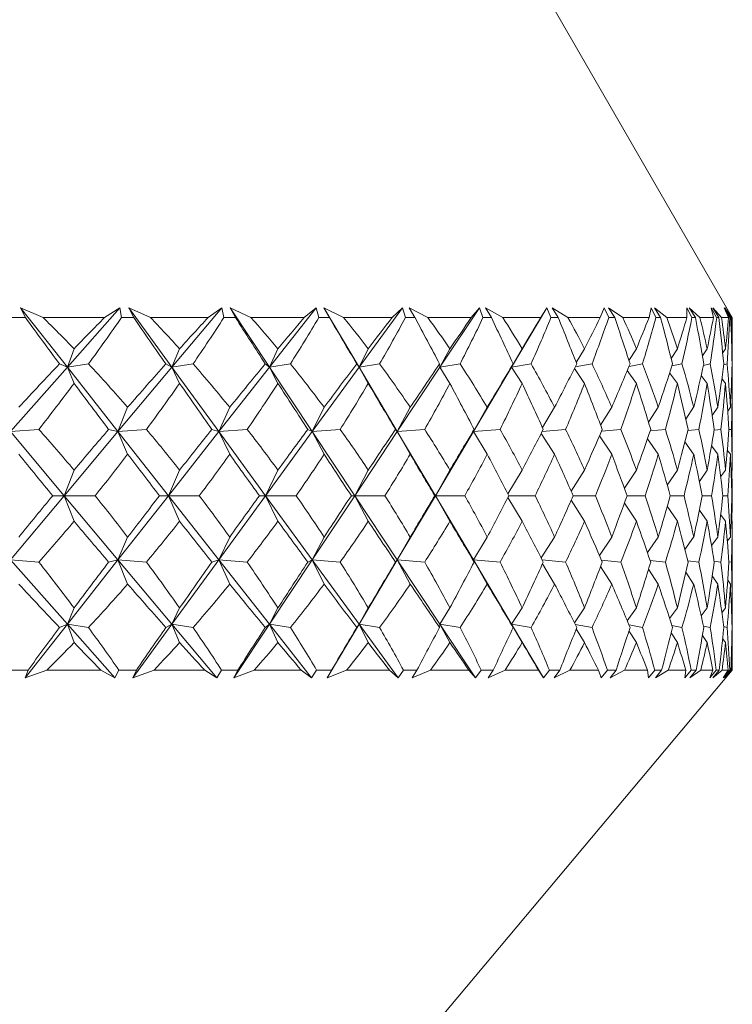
# Model space of a CAD drawing. Header units: inches. Extents: x -4.1 to 23, y -7 to 14.8.
# Tile 21 of 139: x 5.854 to 6.248, y 0.109 to 0.654. Entities that reach past the tile are written whole.
import ezdxf

# ---------------------------------------------------------------- set-up
doc = ezdxf.new("R2010")
doc.units = ezdxf.units.IN
doc.header["$MEASUREMENT"] = 0

msp = doc.modelspace()

# ---------------------------------------------------------------- linework, layer by layer
at = {"color": 7, "linetype": 'Continuous', "lineweight": 15}
for p, q in [((6.24808, 0.48933), (6.14011, 0.67633)), ((5.86681, 0.48933), (5.85433, 0.49484)), ((5.85702, 0.48933), (5.85433, 0.49484)), ((5.88021, 0.46192), (5.85433, 0.49484)), ((5.88021, 0.46192), (5.90931, 0.49484)), ((5.90075, 0.48933), (5.90931, 0.49484)), ((5.91014, 0.48933), (5.90931, 0.49484)), ((5.92623, 0.48933), (5.91414, 0.49484)), ((5.91701, 0.48933), (5.91414, 0.49484)), ((5.9381, 0.46192), (5.91414, 0.49484)), ((5.9381, 0.46192), (5.9657, 0.49484)), ((5.95806, 0.48933), (5.9657, 0.49484)), ((5.96682, 0.48933), (5.9657, 0.49484)), ((5.98179, 0.48933), (5.9702, 0.49484)), ((5.97322, 0.48933), (5.9702, 0.49484)), ((5.99203, 0.46192), (5.9702, 0.49484)), ((5.99203, 0.46192), (6.01792, 0.49484)), ((6.01126, 0.48933), (6.01792, 0.49484)), ((6.01932, 0.48933), (6.01792, 0.49484)), ((6.03307, 0.48933), (6.02205, 0.49484)), ((6.02521, 0.48933), (6.02205, 0.49484)), ((6.04159, 0.46192), (6.02205, 0.49484)), ((6.04159, 0.46192), (6.06555, 0.49484)), ((6.05992, 0.48933), (6.06555, 0.49484)), ((6.06723, 0.48933), (6.06555, 0.49484)), ((6.07963, 0.48933), (6.06928, 0.49484)), ((6.07254, 0.48933), (6.06928, 0.49484)), ((6.08637, 0.46192), (6.10821, 0.49484)), ((6.10366, 0.48933), (6.10821, 0.49484)), ((6.11014, 0.48933), (6.10821, 0.49484)), ((6.1211, 0.48933), (6.11151, 0.49484)), ((6.11485, 0.48933), (6.11151, 0.49484)), ((6.12601, 0.46192), (6.14555, 0.49484)), ((6.14212, 0.48933), (6.14555, 0.49484)), ((6.14773, 0.48933), (6.14555, 0.49484)), ((6.15716, 0.48933), (6.1484, 0.49484)), ((6.15179, 0.48933), (6.1484, 0.49484)), ((6.17499, 0.48933), (6.17728, 0.49484)), ((6.17969, 0.48933), (6.17728, 0.49484)), ((6.18751, 0.48933), (6.17965, 0.49484)), ((6.18307, 0.48933), (6.17965, 0.49484)), ((6.20201, 0.48933), (6.20314, 0.49484)), ((6.20576, 0.48933), (6.20314, 0.49484)), ((6.2119, 0.48933), (6.20501, 0.49484)), ((6.20843, 0.48933), (6.20501, 0.49484)), ((6.22572, 0.48933), (6.22292, 0.49484)), ((6.22296, 0.48933), (6.22292, 0.49484)), ((6.23015, 0.48933), (6.22428, 0.49484)), ((6.22766, 0.48933), (6.22428, 0.49484)), ((6.23942, 0.48933), (6.23646, 0.49484)), ((6.23767, 0.48933), (6.23646, 0.49484)), ((6.2421, 0.48933), (6.2373, 0.49484)), ((6.24062, 0.48933), (6.2373, 0.49484)), ((6.24676, 0.48933), (6.24365, 0.49484)), ((6.24602, 0.48933), (6.24365, 0.49484)), ((6.24765, 0.48933), (6.24396, 0.49484)), ((6.2472, 0.48933), (6.24396, 0.49484)), ((5.85702, 0.48933), (5.84974, 0.48933)), ((5.90075, 0.48933), (5.86681, 0.48933)), ((5.91701, 0.48933), (5.91014, 0.48933)), ((5.95806, 0.48933), (5.92623, 0.48933)), ((5.97322, 0.48933), (5.96682, 0.48933)), ((6.01126, 0.48933), (5.98179, 0.48933)), ((6.02521, 0.48933), (6.01932, 0.48933)), ((6.05992, 0.48933), (6.03307, 0.48933)), ((6.07254, 0.48933), (6.06723, 0.48933)), ((6.10366, 0.48933), (6.07963, 0.48933)), ((6.11485, 0.48933), (6.11014, 0.48933)), ((6.14212, 0.48933), (6.1211, 0.48933)), ((6.15179, 0.48933), (6.14773, 0.48933)), ((6.17499, 0.48933), (6.15716, 0.48933)), ((6.18307, 0.48933), (6.17969, 0.48933)), ((6.20201, 0.48933), (6.18751, 0.48933)), ((6.20843, 0.48933), (6.20576, 0.48933)), ((6.22296, 0.48933), (6.2119, 0.48933)), ((6.22766, 0.48933), (6.22572, 0.48933)), ((6.23767, 0.48933), (6.23015, 0.48933)), ((6.24062, 0.48933), (6.23942, 0.48933)), ((6.24602, 0.48933), (6.2421, 0.48933)), ((6.2472, 0.48933), (6.24676, 0.48933)), ((6.24808, 0.48933), (6.24765, 0.48933)), ((6.24808, 0.47715), (6.24808, 0.48933)), ((5.88021, 0.46192), (5.88392, 0.47212)), ((5.9381, 0.46192), (5.9423, 0.47212)), ((5.99203, 0.46192), (5.9967, 0.47212)), ((6.04159, 0.46192), (6.04668, 0.47212)), ((6.08637, 0.46192), (6.09185, 0.47212)), ((6.12601, 0.46192), (6.13183, 0.47212)), ((6.16174, 0.46451), (6.1663, 0.47212)), ((6.19092, 0.46559), (6.195, 0.47212)), ((6.21425, 0.46679), (6.21768, 0.47212)), ((6.23156, 0.46815), (6.23416, 0.47212)), ((6.24274, 0.46976), (6.24431, 0.47212)), ((6.24776, 0.47169), (6.24805, 0.47212)), ((5.88021, 0.46192), (5.87588, 0.46374)), ((5.88021, 0.46192), (5.89189, 0.46374)), ((5.9381, 0.46192), (5.93476, 0.46374)), ((5.9381, 0.46192), (5.94977, 0.46374)), ((5.99203, 0.46192), (5.98971, 0.46374)), ((5.99203, 0.46192), (6.00361, 0.46374)), ((6.04159, 0.46192), (6.04031, 0.46374)), ((6.04159, 0.46192), (6.05297, 0.46374)), ((6.08637, 0.46192), (6.08614, 0.46374)), ((6.08637, 0.46192), (6.09747, 0.46374)), ((6.12601, 0.46192), (6.12682, 0.46374)), ((6.12601, 0.46192), (6.13674, 0.46374)), ((6.16122, 0.4621), (6.17046, 0.46374)), ((6.19095, 0.46235), (6.19836, 0.46374)), ((6.21466, 0.46263), (6.22023, 0.46374)), ((6.23215, 0.46293), (6.23588, 0.46374)), ((6.24327, 0.46329), (6.24518, 0.46374)), ((6.24793, 0.4637), (6.24807, 0.46374)), ((5.84872, 0.4263), (5.88021, 0.46192)), ((5.88021, 0.46192), (5.88392, 0.45295)), ((5.90822, 0.4263), (5.88021, 0.46192)), ((5.90822, 0.4263), (5.9381, 0.46192)), ((5.9381, 0.46192), (5.9423, 0.45295)), ((5.96402, 0.4263), (5.9381, 0.46192)), ((5.96402, 0.4263), (5.99203, 0.46192)), ((5.99203, 0.46192), (5.9967, 0.45295)), ((6.01567, 0.4263), (5.99203, 0.46192)), ((6.01567, 0.4263), (6.04159, 0.46192)), ((6.04159, 0.46192), (6.04668, 0.45295)), ((6.06274, 0.4263), (6.04159, 0.46192)), ((6.06274, 0.4263), (6.08637, 0.46192)), ((6.08637, 0.46192), (6.09185, 0.45295)), ((6.10486, 0.4263), (6.12601, 0.46192)), ((6.12601, 0.46192), (6.13183, 0.45295)), ((6.16073, 0.46114), (6.1663, 0.45295)), ((6.18998, 0.46003), (6.195, 0.45295)), ((6.21342, 0.45878), (6.21768, 0.45295)), ((6.23088, 0.45734), (6.23416, 0.45295)), ((6.24229, 0.45562), (6.24431, 0.45295)), ((6.24763, 0.45351), (6.24805, 0.45295)), ((6.24808, 0.41076), (6.24808, 0.44643)), ((5.90822, 0.4263), (5.91358, 0.43972)), ((5.96402, 0.4263), (5.97003, 0.43972)), ((6.01567, 0.4263), (6.02227, 0.43972)), ((6.06274, 0.4263), (6.06989, 0.43972)), ((6.10486, 0.4263), (6.11251, 0.43972)), ((6.14304, 0.42853), (6.14977, 0.43972)), ((6.17523, 0.42993), (6.18139, 0.43972)), ((6.20173, 0.43146), (6.2071, 0.43972)), ((6.22235, 0.4332), (6.2267, 0.43972)), ((6.23697, 0.43521), (6.24003, 0.43972)), ((6.24553, 0.43759), (6.24699, 0.43972)), ((5.84872, 0.4263), (5.86443, 0.42753)), ((5.87847, 0.39082), (5.84872, 0.4263)), ((5.87847, 0.39082), (5.90822, 0.4263)), ((5.90822, 0.4263), (5.90305, 0.42753)), ((5.90822, 0.4263), (5.92399, 0.42753)), ((5.90822, 0.4263), (5.91358, 0.41371)), ((5.93612, 0.39082), (5.90822, 0.4263)), ((5.93612, 0.39082), (5.96402, 0.4263)), ((5.96402, 0.4263), (5.96021, 0.42753)), ((5.96402, 0.4263), (5.97971, 0.42753)), ((5.96402, 0.4263), (5.97003, 0.41371)), ((5.98984, 0.39082), (5.96402, 0.4263)), ((5.98984, 0.39082), (6.01567, 0.4263)), ((6.01567, 0.4263), (6.01324, 0.42753)), ((6.01567, 0.4263), (6.03116, 0.42753)), ((6.01567, 0.4263), (6.02227, 0.41371)), ((6.0392, 0.39082), (6.01567, 0.4263)), ((6.0392, 0.39082), (6.06274, 0.4263)), ((6.06274, 0.4263), (6.06172, 0.42753)), ((6.06274, 0.4263), (6.07791, 0.42753)), ((6.06274, 0.4263), (6.06989, 0.41371)), ((6.0838, 0.39082), (6.06274, 0.4263)), ((6.0838, 0.39082), (6.10486, 0.4263)), ((6.10486, 0.4263), (6.10525, 0.42753)), ((6.10486, 0.4263), (6.11959, 0.42753)), ((6.10486, 0.4263), (6.11251, 0.41371)), ((6.14235, 0.42529), (6.14977, 0.41371)), ((6.14292, 0.42641), (6.15586, 0.42753)), ((6.17573, 0.42655), (6.18644, 0.42753)), ((6.20266, 0.42671), (6.21107, 0.42753)), ((6.22348, 0.4269), (6.22956, 0.42753)), ((6.23804, 0.42711), (6.24175, 0.42753)), ((6.2462, 0.42736), (6.24756, 0.42753)), ((6.17457, 0.42388), (6.18139, 0.41371)), ((6.20113, 0.42232), (6.2071, 0.41371)), ((6.22184, 0.42054), (6.2267, 0.41371)), ((6.23658, 0.41848), (6.24003, 0.41371)), ((6.24531, 0.416), (6.24699, 0.41371)), ((5.87847, 0.39082), (5.88392, 0.40496)), ((5.93612, 0.39082), (5.9423, 0.40496)), ((5.98984, 0.39082), (5.9967, 0.40496)), ((6.0392, 0.39082), (6.04668, 0.40496)), ((6.0838, 0.39082), (6.09185, 0.40496)), ((6.12392, 0.39188), (6.13183, 0.40496)), ((6.15892, 0.39334), (6.1663, 0.40496)), ((6.18837, 0.39493), (6.195, 0.40496)), ((6.21207, 0.39672), (6.21768, 0.40496)), ((6.22985, 0.39876), (6.23416, 0.40496)), ((6.24163, 0.40116), (6.24431, 0.40496)), ((6.24741, 0.40406), (6.24805, 0.40496)), ((5.84872, 0.35534), (5.87847, 0.39082)), ((5.87847, 0.39082), (5.87214, 0.39082)), ((5.87847, 0.39082), (5.88392, 0.37668)), ((5.90822, 0.35534), (5.87847, 0.39082)), ((5.87847, 0.39082), (5.89557, 0.39082)), ((5.90822, 0.35534), (5.93612, 0.39082)), ((5.93612, 0.39082), (5.93124, 0.39082)), ((5.93612, 0.39082), (5.9423, 0.37668)), ((5.96402, 0.35534), (5.93612, 0.39082)), ((5.93612, 0.39082), (5.95321, 0.39082)), ((5.96402, 0.35534), (5.98984, 0.39082)), ((5.98984, 0.39082), (5.98645, 0.39082)), ((5.98984, 0.39082), (5.9967, 0.37668)), ((6.01567, 0.35534), (5.98984, 0.39082)), ((5.98984, 0.39082), (6.00678, 0.39082)), ((6.01567, 0.35534), (6.0392, 0.39082)), ((6.0392, 0.39082), (6.03733, 0.39082)), ((6.0392, 0.39082), (6.04668, 0.37668)), ((6.06274, 0.35534), (6.0392, 0.39082)), ((6.0392, 0.39082), (6.05586, 0.39082)), ((6.06274, 0.35534), (6.0838, 0.39082)), ((6.0838, 0.39082), (6.08346, 0.39082)), ((6.0838, 0.39082), (6.09185, 0.37668)), ((6.10486, 0.35534), (6.0838, 0.39082)), ((6.0838, 0.39082), (6.10004, 0.39082)), ((6.12392, 0.38976), (6.13183, 0.37668)), ((6.12447, 0.39082), (6.13898, 0.39082)), ((6.15892, 0.38831), (6.1663, 0.37668)), ((6.16004, 0.39082), (6.17235, 0.39082)), ((6.18988, 0.39082), (6.19989, 0.39082)), ((6.21374, 0.39082), (6.22137, 0.39082)), ((6.23144, 0.39082), (6.23663, 0.39082)), ((6.24284, 0.39082), (6.24554, 0.39082)), ((6.24783, 0.39082), (6.24803, 0.39082)), ((6.18837, 0.38671), (6.195, 0.37668)), ((6.21207, 0.38493), (6.21768, 0.37668)), ((6.22985, 0.38288), (6.23416, 0.37668)), ((6.24163, 0.38049), (6.24431, 0.37668)), ((6.24741, 0.37759), (6.24805, 0.37668)), ((6.24808, 0.33521), (6.24808, 0.37089)), ((5.90822, 0.35534), (5.91358, 0.36793)), ((5.96402, 0.35534), (5.97003, 0.36793)), ((6.01567, 0.35534), (6.02227, 0.36793)), ((6.06274, 0.35534), (6.06989, 0.36793)), ((6.10486, 0.35534), (6.11251, 0.36793)), ((6.14235, 0.35635), (6.14977, 0.36793)), ((6.17457, 0.35776), (6.18139, 0.36793)), ((6.20113, 0.35932), (6.2071, 0.36793)), ((6.22184, 0.3611), (6.2267, 0.36793)), ((6.23658, 0.36317), (6.24003, 0.36793)), ((6.24531, 0.36564), (6.24699, 0.36793)), ((5.88021, 0.31972), (5.84872, 0.35534)), ((5.84872, 0.35534), (5.86443, 0.35412)), ((5.88021, 0.31972), (5.90822, 0.35534)), ((5.90822, 0.35534), (5.90305, 0.35412)), ((5.90822, 0.35534), (5.91358, 0.34193)), ((5.9381, 0.31972), (5.90822, 0.35534)), ((5.90822, 0.35534), (5.92399, 0.35412)), ((5.9381, 0.31972), (5.96402, 0.35534)), ((5.96402, 0.35534), (5.96021, 0.35412)), ((5.96402, 0.35534), (5.97003, 0.34193)), ((5.99203, 0.31972), (5.96402, 0.35534)), ((5.96402, 0.35534), (5.97971, 0.35412)), ((5.99203, 0.31972), (6.01567, 0.35534)), ((6.01567, 0.35534), (6.01324, 0.35412)), ((6.01567, 0.35534), (6.02227, 0.34193)), ((6.04159, 0.31972), (6.01567, 0.35534)), ((6.01567, 0.35534), (6.03116, 0.35412)), ((6.04159, 0.31972), (6.06274, 0.35534)), ((6.06274, 0.35534), (6.06172, 0.35412)), ((6.06274, 0.35534), (6.06989, 0.34193)), ((6.08637, 0.31972), (6.06274, 0.35534)), ((6.06274, 0.35534), (6.07791, 0.35412)), ((6.10486, 0.35534), (6.10525, 0.35412)), ((6.10486, 0.35534), (6.11251, 0.34193)), ((6.12601, 0.31972), (6.10486, 0.35534)), ((6.10486, 0.35534), (6.11959, 0.35412)), ((6.14292, 0.35524), (6.15586, 0.35412)), ((6.17573, 0.35509), (6.18644, 0.35412)), ((6.20266, 0.35493), (6.21107, 0.35412)), ((6.22348, 0.35475), (6.22956, 0.35412)), ((6.23804, 0.35454), (6.24175, 0.35412)), ((6.2462, 0.35429), (6.24756, 0.35412)), ((6.14304, 0.35311), (6.14977, 0.34193)), ((6.17523, 0.35172), (6.18139, 0.34193)), ((6.20173, 0.35018), (6.2071, 0.34193)), ((6.22235, 0.34844), (6.2267, 0.34193)), ((6.23697, 0.34644), (6.24003, 0.34193)), ((6.24553, 0.34405), (6.24699, 0.34193)), ((5.88021, 0.31972), (5.88392, 0.3287)), ((5.9381, 0.31972), (5.9423, 0.3287)), ((5.99203, 0.31972), (5.9967, 0.3287)), ((6.04159, 0.31972), (6.04668, 0.3287)), ((6.08637, 0.31972), (6.09185, 0.3287)), ((6.12601, 0.31972), (6.13183, 0.3287)), ((6.16073, 0.3205), (6.1663, 0.3287)), ((6.18998, 0.32161), (6.195, 0.3287)), ((6.21342, 0.32286), (6.21768, 0.3287)), ((6.23088, 0.3243), (6.23416, 0.3287)), ((6.24229, 0.32602), (6.24431, 0.3287)), ((6.24763, 0.32814), (6.24805, 0.3287)), ((5.85687, 0.29004), (5.88021, 0.31972)), ((5.88021, 0.31972), (5.87588, 0.3179)), ((5.88021, 0.31972), (5.88392, 0.30952)), ((5.90645, 0.29004), (5.88021, 0.31972)), ((5.88021, 0.31972), (5.89189, 0.3179)), ((5.9165, 0.29004), (5.9381, 0.31972)), ((5.9381, 0.31972), (5.93476, 0.3179)), ((5.9381, 0.31972), (5.9423, 0.30952)), ((5.96298, 0.29004), (5.9381, 0.31972)), ((5.9381, 0.31972), (5.94977, 0.3179)), ((5.97234, 0.29004), (5.99203, 0.31972)), ((5.99203, 0.31972), (5.98971, 0.3179)), ((5.99203, 0.31972), (5.9967, 0.30952)), ((6.01537, 0.29004), (5.99203, 0.31972)), ((5.99203, 0.31972), (6.00361, 0.3179)), ((6.02397, 0.29004), (6.04159, 0.31972)), ((6.04159, 0.31972), (6.04031, 0.3179)), ((6.04159, 0.31972), (6.04668, 0.30952)), ((6.06319, 0.29004), (6.04159, 0.31972)), ((6.04159, 0.31972), (6.05297, 0.3179)), ((6.08637, 0.31972), (6.08614, 0.3179)), ((6.08637, 0.31972), (6.09185, 0.30952)), ((6.10606, 0.29004), (6.08637, 0.31972)), ((6.08637, 0.31972), (6.09747, 0.3179)), ((6.12601, 0.31972), (6.12682, 0.3179)), ((6.12601, 0.31972), (6.13183, 0.30952)), ((6.14363, 0.29004), (6.12601, 0.31972)), ((6.12601, 0.31972), (6.13674, 0.3179)), ((6.16122, 0.31954), (6.17046, 0.3179)), ((6.16174, 0.31713), (6.1663, 0.30952)), ((6.19092, 0.31606), (6.195, 0.30952)), ((6.19095, 0.31929), (6.19836, 0.3179)), ((6.21466, 0.31902), (6.22023, 0.3179)), ((6.23215, 0.31871), (6.23588, 0.3179)), ((6.24327, 0.31836), (6.24518, 0.3179)), ((6.24793, 0.31794), (6.24807, 0.3179)), ((6.21425, 0.31486), (6.21768, 0.30952)), ((6.23156, 0.31349), (6.23416, 0.30952)), ((6.24274, 0.31189), (6.24431, 0.30952)), ((6.24776, 0.30996), (6.24805, 0.30952)), ((6.24808, 0.29433), (6.24808, 0.30449)), ((5.8585, 0.29433), (5.84825, 0.29433)), ((5.8585, 0.29433), (5.85687, 0.29004)), ((5.86887, 0.29433), (5.85687, 0.29004)), ((5.85873, -0.16967), (6.24808, 0.29433)), ((5.89876, 0.29433), (5.86887, 0.29433)), ((5.89876, 0.29433), (5.90645, 0.29004)), ((5.90873, 0.29433), (5.90645, 0.29004)), ((5.9184, 0.29433), (5.90873, 0.29433)), ((5.9184, 0.29433), (5.9165, 0.29004)), ((5.92816, 0.29433), (5.9165, 0.29004)), ((5.95619, 0.29433), (5.92816, 0.29433)), ((5.95619, 0.29433), (5.96298, 0.29004)), ((5.96551, 0.29433), (5.96298, 0.29004)), ((5.97452, 0.29433), (5.96551, 0.29433)), ((5.97452, 0.29433), (5.97234, 0.29004)), ((5.98359, 0.29433), (5.97234, 0.29004)), ((6.00954, 0.29433), (5.98359, 0.29433)), ((6.00954, 0.29433), (6.01537, 0.29004)), ((6.01812, 0.29433), (6.01537, 0.29004)), ((6.02639, 0.29433), (6.01812, 0.29433)), ((6.02639, 0.29433), (6.02397, 0.29004)), ((6.03471, 0.29433), (6.02397, 0.29004)), ((6.05836, 0.29433), (6.03471, 0.29433)), ((6.05836, 0.29433), (6.06319, 0.29004)), ((6.06614, 0.29433), (6.06319, 0.29004)), ((6.07362, 0.29433), (6.06614, 0.29433)), ((6.07362, 0.29433), (6.07096, 0.29004)), ((6.08111, 0.29433), (6.07096, 0.29004)), ((6.10227, 0.29433), (6.08111, 0.29433)), ((6.10227, 0.29433), (6.10606, 0.29004)), ((6.10918, 0.29433), (6.10606, 0.29004)), ((6.1158, 0.29433), (6.10918, 0.29433)), ((6.1158, 0.29433), (6.11294, 0.29004)), ((6.12241, 0.29433), (6.11294, 0.29004)), ((6.14091, 0.29433), (6.12241, 0.29433)), ((6.14091, 0.29433), (6.14363, 0.29004)), ((6.1469, 0.29433), (6.14363, 0.29004)), ((6.15261, 0.29433), (6.1469, 0.29433)), ((6.15261, 0.29433), (6.14956, 0.29004)), ((6.15828, 0.29433), (6.14956, 0.29004)), ((6.17398, 0.29433), (6.15828, 0.29433)), ((6.17398, 0.29433), (6.1756, 0.29004)), ((6.17899, 0.29433), (6.1756, 0.29004)), ((6.18375, 0.29433), (6.17899, 0.29433)), ((6.18375, 0.29433), (6.18054, 0.29004)), ((6.18843, 0.29433), (6.18054, 0.29004)), ((6.2012, 0.29433), (6.18843, 0.29433)), ((6.2012, 0.29433), (6.20171, 0.29004)), ((6.2052, 0.29433), (6.20171, 0.29004)), ((6.20896, 0.29433), (6.2052, 0.29433)), ((6.20896, 0.29433), (6.20562, 0.29004)), ((6.21262, 0.29433), (6.20562, 0.29004)), ((6.22235, 0.29433), (6.21262, 0.29433)), ((6.22235, 0.29433), (6.22176, 0.29004)), ((6.22531, 0.29433), (6.22176, 0.29004)), ((6.22804, 0.29433), (6.22459, 0.29004)), ((6.23065, 0.29433), (6.22459, 0.29004)), ((6.22804, 0.29433), (6.22531, 0.29433)), ((6.23727, 0.29433), (6.23065, 0.29433)), ((6.23727, 0.29433), (6.23557, 0.29004)), ((6.23917, 0.29433), (6.23557, 0.29004)), ((6.24085, 0.29433), (6.23732, 0.29004)), ((6.24239, 0.29433), (6.23732, 0.29004)), ((6.24085, 0.29433), (6.23917, 0.29433)), ((6.24584, 0.29433), (6.24239, 0.29433)), ((6.24584, 0.29433), (6.24305, 0.29004)), ((6.24666, 0.29433), (6.24305, 0.29004)), ((6.24728, 0.29433), (6.24369, 0.29004)), ((6.24773, 0.29433), (6.24369, 0.29004)), ((6.24728, 0.29433), (6.24666, 0.29433)), ((6.24808, 0.29433), (6.24773, 0.29433))]:
    msp.add_line(p, q, dxfattribs=at)
for centre, major_axis, ratio, start_param, end_param in [((5.44808, 1.50805), (-0.78096, 1.38217), 0.125518, 2.325953, 2.353618), ((5.44808, -0.72641), (0.06037, 1.3852), 0.575886, 5.782557, 5.807859), ((5.44808, -0.72641), (0.74914, 1.3772), 0.203817, 0.610834, 0.636137), ((5.44808, 1.50805), (0.1523, 1.38294), 0.567899, 3.921224, 3.948889), ((5.44808, 1.50805), (-0.79099, 1.38395), 0.086516, 2.347348, 2.375013), ((5.44808, -0.72641), (0.16492, 1.38249), 0.566236, 5.824912, 5.850215), ((5.44808, -0.72641), (0.76707, 1.37987), 0.164618, 0.591675, 0.616977), ((5.44808, 1.50805), (0.04711, 1.38537), 0.576459, 3.878365, 3.90603), ((5.44808, 1.50805), (-0.79728, 1.38512), 0.047591, 2.369369, 2.397034), ((5.44808, -0.72641), (0.2622, 1.37816), 0.548421, 5.861428, 5.886731), ((5.44808, -0.72641), (0.78096, 1.38217), 0.125518, 0.57122, 0.596523), ((5.44808, 1.50805), (-0.06037, 1.3852), 0.575886, 3.833673, 3.861338), ((5.44808, 1.50805), (-0.79991, 1.38562), 0.008712, 2.391726, 2.419391), ((5.44808, -0.72641), (0.34962, 1.37348), 0.523893, 5.890042, 5.915344), ((5.44808, -0.72641), (0.79099, 1.38395), 0.086516, 0.549825, 0.575127), ((5.44808, 1.50805), (-0.16492, 1.38249), 0.566236, 3.791318, 3.818983), ((5.44808, 1.50805), (-0.79891, 1.38543), 0.030158, 3.841376, 3.869041), ((5.44808, -0.72641), (0.42642, 1.36952), 0.494247, 5.910158, 5.935461), ((5.44808, -0.72641), (0.79728, 1.38512), 0.047591, 0.527804, 0.553107), ((5.44808, 1.50805), (-0.2622, 1.37816), 0.548421, 3.754802, 3.782467), ((5.44808, 1.50805), (-0.79427, 1.38455), 0.069058, 3.819169, 3.846834), ((5.44808, -0.72641), (0.493, 1.36688), 0.460931, 5.922206, 5.947509), ((5.44808, -0.72641), (0.79991, 1.38562), 0.008712, 0.505447, 0.530749), ((5.44808, 1.50805), (-0.34962, 1.37348), 0.523893, 3.726188, 3.753853), ((5.44808, 1.50805), (-0.78593, 1.38304), 0.108023, 3.797457, 3.825122), ((5.44808, -0.72641), (0.55036, 1.36574), 0.42512, 5.927131, 5.952434), ((5.44808, -0.72641), (0.79891, 1.38543), 0.030158, 5.774854, 5.800157), ((5.44808, 1.50805), (-0.42642, 1.36952), 0.494247, 3.706072, 3.733737), ((5.44808, 1.50805), (-0.77379, 1.38096), 0.147077, 3.776539, 3.804204), ((5.44808, -0.72641), (0.59961, 1.366), 0.387697, 5.926031, 5.951333), ((5.44808, -0.72641), (0.79427, 1.38455), 0.069058, 5.797061, 5.822363), ((5.44808, 1.50805), (-0.493, 1.36688), 0.460931, 3.694024, 3.721689), ((5.44808, 1.50805), (-0.75769, 1.37844), 0.186233, 3.756752, 3.784417), ((5.44808, -0.72641), (0.64178, 1.36739), 0.349293, 5.91996, 5.945262), ((5.44808, -0.72641), (0.78593, 1.38304), 0.108023, 5.818773, 5.844076), ((5.44808, 1.50805), (-0.55036, 1.36574), 0.42512, 3.689099, 3.716764), ((5.44808, 1.50805), (-0.73742, 1.37563), 0.225477, 3.738478, 3.766143), ((5.44808, -0.72641), (0.67775, 1.36958), 0.310343, 5.90985, 5.935152), ((5.44808, -0.72641), (0.77379, 1.38096), 0.147077, 5.839691, 5.864993), ((5.44808, 1.50805), (-0.59961, 1.366), 0.387697, 3.6902, 3.717865), ((5.44808, 1.50805), (-0.71267, 1.37273), 0.264763, 3.722165, 3.74983), ((5.44808, -0.72641), (0.70821, 1.37227), 0.271135, 5.896492, 5.921794), ((5.44808, -0.72641), (0.75769, 1.37844), 0.186233, 5.859478, 5.88478), ((5.44808, 1.50805), (-0.64178, 1.36739), 0.349293, 3.696271, 3.723936), ((5.44808, 1.50805), (-0.68305, 1.36999), 0.303994, 3.708345, 3.73601), ((5.44808, -0.72641), (0.73372, 1.37516), 0.23185, 5.880544, 5.905847), ((5.44808, -0.72641), (0.73742, 1.37563), 0.225477, 5.877752, 5.885032), ((5.44808, 1.50805), (-0.67775, 1.36958), 0.310343, 3.70638, 3.715448), ((5.44808, -0.72641), (0.74914, 1.3772), 0.203817, 0.648069, 0.681017), ((5.44808, -0.72641), (0.06037, 1.3852), 0.575886, 5.737677, 5.770624), ((5.44808, -0.72641), (0.76707, 1.37987), 0.164618, 0.62891, 0.661857), ((5.44808, -0.72641), (0.16492, 1.38249), 0.566236, 5.780032, 5.81298), ((5.44808, -0.72641), (0.78096, 1.38217), 0.125518, 0.608455, 0.641402), ((5.44808, -0.72641), (0.2622, 1.37816), 0.548421, 5.816548, 5.849496), ((5.44808, -0.72641), (0.79099, 1.38395), 0.086516, 0.58706, 0.620007), ((5.44808, -0.72641), (0.34962, 1.37348), 0.523893, 5.845162, 5.878109), ((5.44808, -0.72641), (0.79728, 1.38512), 0.047591, 0.565039, 0.597986), ((5.44808, -0.72641), (0.42642, 1.36952), 0.494247, 5.865278, 5.898226), ((5.44808, -0.72641), (0.79991, 1.38562), 0.008712, 0.542682, 0.575629), ((5.44808, -0.72641), (0.493, 1.36688), 0.460931, 5.877327, 5.910274), ((5.44808, -0.72641), (0.79891, 1.38543), 0.030158, 5.729974, 5.762922), ((5.44808, -0.72641), (0.55036, 1.36574), 0.42512, 5.882251, 5.915199), ((5.44808, -0.72641), (0.79427, 1.38455), 0.069058, 5.752181, 5.785128), ((5.44808, -0.72641), (0.59961, 1.366), 0.387697, 5.881151, 5.914098), ((5.44808, -0.72641), (0.78593, 1.38304), 0.108023, 5.773894, 5.806841), ((5.44808, -0.72641), (0.64178, 1.36739), 0.349293, 5.87508, 5.908027), ((5.44808, -0.72641), (0.77379, 1.38096), 0.147077, 5.794811, 5.827758), ((5.44808, -0.72641), (0.67775, 1.36958), 0.310343, 5.86497, 5.897917), ((5.44808, -0.72641), (0.75769, 1.37844), 0.186233, 5.814598, 5.847545), ((5.44808, -0.72641), (0.70821, 1.37227), 0.271135, 5.851612, 5.884559), ((5.44808, -0.72641), (0.73742, 1.37563), 0.225477, 5.832872, 5.865819), ((5.44808, -0.72641), (0.73372, 1.37516), 0.23185, 5.853827, 5.868612), ((5.44808, 1.50805), (0.1523, 1.38294), 0.567899, 3.880499, 3.909291), ((5.44808, 1.50805), (-0.78096, 1.38217), 0.125518, 2.365551, 2.394343), ((5.44808, 1.50805), (0.04711, 1.38537), 0.576459, 3.83764, 3.866432), ((5.44808, 1.50805), (-0.79099, 1.38395), 0.086516, 2.386946, 2.415738), ((5.44808, 1.50805), (-0.06037, 1.3852), 0.575886, 3.792949, 3.821741), ((5.44808, 1.50805), (-0.79728, 1.38512), 0.047591, 2.408967, 2.437759), ((5.44808, 1.50805), (-0.16492, 1.38249), 0.566236, 3.750593, 3.779385), ((5.44808, 1.50805), (-0.79991, 1.38562), 0.008712, 2.431324, 2.460116), ((5.44808, 1.50805), (-0.2622, 1.37816), 0.548421, 3.714077, 3.742869), ((5.44808, 1.50805), (-0.79891, 1.38543), 0.030158, 3.800651, 3.829443), ((5.44808, 1.50805), (-0.34962, 1.37348), 0.523893, 3.685464, 3.714256), ((5.44808, 1.50805), (-0.79427, 1.38455), 0.069058, 3.778445, 3.807237), ((5.44808, 1.50805), (-0.42642, 1.36952), 0.494247, 3.665347, 3.694139), ((5.44808, 1.50805), (-0.78593, 1.38304), 0.108023, 3.756732, 3.785524), ((5.44808, 1.50805), (-0.493, 1.36688), 0.460931, 3.653299, 3.682091), ((5.44808, 1.50805), (-0.77379, 1.38096), 0.147077, 3.735815, 3.764607), ((5.44808, 1.50805), (-0.55036, 1.36574), 0.42512, 3.648374, 3.677166), ((5.44808, 1.50805), (-0.75769, 1.37844), 0.186233, 3.716028, 3.74482), ((5.44808, 1.50805), (-0.59961, 1.366), 0.387697, 3.649475, 3.678267), ((5.44808, 1.50805), (-0.73742, 1.37563), 0.225477, 3.697754, 3.726546), ((5.44808, 1.50805), (-0.64178, 1.36739), 0.349293, 3.655546, 3.684338), ((5.44808, 1.50805), (-0.71267, 1.37273), 0.264763, 3.68144, 3.710232), ((5.44808, 1.50805), (-0.67775, 1.36958), 0.310343, 3.665655, 3.694448), ((5.44808, 1.50805), (-0.68305, 1.36999), 0.303994, 3.689132, 3.696413), ((5.44808, -0.72641), (-0.04711, 1.38537), 0.576459, 5.648105, 5.676898), ((5.44808, -0.72641), (0.76707, 1.37987), 0.164618, 0.677945, 0.706737), ((5.44808, -0.72641), (0.06037, 1.3852), 0.575886, 5.692797, 5.721589), ((5.44808, -0.72641), (0.78096, 1.38217), 0.125518, 0.65749, 0.686282), ((5.44808, -0.72641), (0.16492, 1.38249), 0.566236, 5.735152, 5.763945), ((5.44808, -0.72641), (0.79099, 1.38395), 0.086516, 0.636095, 0.664887), ((5.44808, -0.72641), (0.2622, 1.37816), 0.548421, 5.771668, 5.800461), ((5.44808, -0.72641), (0.79728, 1.38512), 0.047591, 0.614074, 0.642866), ((5.44808, -0.72641), (0.34962, 1.37348), 0.523893, 5.800282, 5.829074), ((5.44808, -0.72641), (0.79991, 1.38562), 0.008712, 0.591717, 0.620509), ((5.44808, -0.72641), (0.42642, 1.36952), 0.494247, 5.820398, 5.849191), ((5.44808, -0.72641), (0.79891, 1.38543), 0.030158, 5.685095, 5.713887), ((5.44808, -0.72641), (0.493, 1.36688), 0.460931, 5.832447, 5.861239), ((5.44808, -0.72641), (0.79427, 1.38455), 0.069058, 5.707301, 5.736093), ((5.44808, -0.72641), (0.55036, 1.36574), 0.42512, 5.837371, 5.866164), ((5.44808, -0.72641), (0.78593, 1.38304), 0.108023, 5.729014, 5.757806), ((5.44808, -0.72641), (0.59961, 1.366), 0.387697, 5.836271, 5.865063), ((5.44808, -0.72641), (0.77379, 1.38096), 0.147077, 5.749931, 5.778723), ((5.44808, -0.72641), (0.64178, 1.36739), 0.349293, 5.8302, 5.858992), ((5.44808, -0.72641), (0.75769, 1.37844), 0.186233, 5.769718, 5.79851), ((5.44808, -0.72641), (0.67775, 1.36958), 0.310343, 5.82009, 5.848882), ((5.44808, -0.72641), (0.73742, 1.37563), 0.225477, 5.787992, 5.816784), ((5.44808, -0.72641), (0.70821, 1.37227), 0.271135, 5.806732, 5.835524), ((5.44808, 1.50805), (-0.76707, 1.37987), 0.164618, 2.389976, 2.417393), ((5.44808, 1.50805), (0.04711, 1.38537), 0.576459, 3.794136, 3.821553), ((5.44808, 1.50805), (-0.78096, 1.38217), 0.125518, 2.41043, 2.437847), ((5.44808, 1.50805), (-0.06037, 1.3852), 0.575886, 3.749444, 3.776861), ((5.44808, 1.50805), (-0.79099, 1.38395), 0.086516, 2.431826, 2.459243), ((5.44808, 1.50805), (-0.16492, 1.38249), 0.566236, 3.707088, 3.734505), ((5.44808, 1.50805), (-0.79728, 1.38512), 0.047591, 2.453846, 2.481263), ((5.44808, 1.50805), (-0.2622, 1.37816), 0.548421, 3.670572, 3.697989), ((5.44808, 1.50805), (-0.79991, 1.38562), 0.008712, 2.476204, 2.503621), ((5.44808, 1.50805), (-0.34962, 1.37348), 0.523893, 3.641959, 3.669376), ((5.44808, 1.50805), (-0.79891, 1.38543), 0.030158, 3.757146, 3.784563), ((5.44808, 1.50805), (-0.42642, 1.36952), 0.494247, 3.621842, 3.649259), ((5.44808, 1.50805), (-0.79427, 1.38455), 0.069058, 3.73494, 3.762357), ((5.44808, 1.50805), (-0.493, 1.36688), 0.460931, 3.609794, 3.637211), ((5.44808, 1.50805), (-0.78593, 1.38304), 0.108023, 3.713227, 3.740644), ((5.44808, 1.50805), (-0.55036, 1.36574), 0.42512, 3.604869, 3.632286), ((5.44808, 1.50805), (-0.77379, 1.38096), 0.147077, 3.69231, 3.719727), ((5.44808, 1.50805), (-0.59961, 1.366), 0.387697, 3.60597, 3.633387), ((5.44808, 1.50805), (-0.75769, 1.37844), 0.186233, 3.672523, 3.69994), ((5.44808, 1.50805), (-0.64178, 1.36739), 0.349293, 3.612041, 3.639458), ((5.44808, 1.50805), (-0.73742, 1.37563), 0.225477, 3.654249, 3.681666), ((5.44808, 1.50805), (-0.67775, 1.36958), 0.310343, 3.622151, 3.649568), ((5.44808, 1.50805), (-0.71267, 1.37273), 0.264763, 3.637936, 3.665353), ((5.44808, -0.72641), (0.71267, 1.37273), 0.264763, 5.804305, 5.811586), ((5.44808, 1.50805), (-0.70821, 1.37227), 0.271135, 3.635509, 3.652117), ((5.44808, -0.72641), (0.76707, 1.37987), 0.164618, 0.7242, 0.751617), ((5.44808, -0.72641), (-0.04711, 1.38537), 0.576459, 5.603225, 5.630642), ((5.44808, -0.72641), (0.78096, 1.38217), 0.125518, 0.703745, 0.731162), ((5.44808, -0.72641), (0.06037, 1.3852), 0.575886, 5.647917, 5.675334), ((5.44808, -0.72641), (0.79099, 1.38395), 0.086516, 0.68235, 0.709767), ((5.44808, -0.72641), (0.16492, 1.38249), 0.566236, 5.690273, 5.717689), ((5.44808, -0.72641), (0.79728, 1.38512), 0.047591, 0.660329, 0.687746), ((5.44808, -0.72641), (0.2622, 1.37816), 0.548421, 5.726789, 5.754206), ((5.44808, -0.72641), (0.79991, 1.38562), 0.008712, 0.637972, 0.665389), ((5.44808, -0.72641), (0.34962, 1.37348), 0.523893, 5.755402, 5.782819), ((5.44808, -0.72641), (0.79891, 1.38543), 0.030158, 5.640215, 5.667632), ((5.44808, -0.72641), (0.42642, 1.36952), 0.494247, 5.775519, 5.802935), ((5.44808, -0.72641), (0.79427, 1.38455), 0.069058, 5.662421, 5.689838), ((5.44808, -0.72641), (0.493, 1.36688), 0.460931, 5.787567, 5.814984), ((5.44808, -0.72641), (0.78593, 1.38304), 0.108023, 5.684134, 5.711551), ((5.44808, -0.72641), (0.55036, 1.36574), 0.42512, 5.792492, 5.819908), ((5.44808, -0.72641), (0.77379, 1.38096), 0.147077, 5.705051, 5.732468), ((5.44808, -0.72641), (0.59961, 1.366), 0.387697, 5.791391, 5.818808), ((5.44808, -0.72641), (0.75769, 1.37844), 0.186233, 5.724838, 5.752255), ((5.44808, -0.72641), (0.64178, 1.36739), 0.349293, 5.78532, 5.812737), ((5.44808, -0.72641), (0.73742, 1.37563), 0.225477, 5.743112, 5.770529), ((5.44808, -0.72641), (0.67775, 1.36958), 0.310343, 5.77521, 5.802627), ((5.44808, -0.72641), (0.71267, 1.37273), 0.264763, 5.759425, 5.786842), ((5.44808, -0.72641), (0.70821, 1.37227), 0.271135, 5.772661, 5.789269), ((5.44808, 1.50805), (0.04711, 1.38537), 0.576459, 3.74788, 3.776673), ((5.44808, 1.50805), (-0.76707, 1.37987), 0.164618, 2.434856, 2.463648), ((5.44808, 1.50805), (-0.06037, 1.3852), 0.575886, 3.703189, 3.731981), ((5.44808, 1.50805), (-0.78096, 1.38217), 0.125518, 2.45531, 2.484102), ((5.44808, 1.50805), (-0.16492, 1.38249), 0.566236, 3.660833, 3.689626), ((5.44808, 1.50805), (-0.79099, 1.38395), 0.086516, 2.476705, 2.505498), ((5.44808, 1.50805), (-0.2622, 1.37816), 0.548421, 3.624317, 3.653109), ((5.44808, 1.50805), (-0.79728, 1.38512), 0.047591, 2.498726, 2.527518), ((5.44808, 1.50805), (-0.34962, 1.37348), 0.523893, 3.595704, 3.624496), ((5.44808, 1.50805), (-0.79991, 1.38562), 0.008712, 2.521084, 2.549876), ((5.44808, 1.50805), (-0.42642, 1.36952), 0.494247, 3.575587, 3.60438), ((5.44808, 1.50805), (-0.79891, 1.38543), 0.030158, 3.710891, 3.739683), ((5.44808, 1.50805), (-0.493, 1.36688), 0.460931, 3.563539, 3.592331), ((5.44808, 1.50805), (-0.79427, 1.38455), 0.069058, 3.688685, 3.717477), ((5.44808, 1.50805), (-0.55036, 1.36574), 0.42512, 3.558614, 3.587407), ((5.44808, 1.50805), (-0.78593, 1.38304), 0.108023, 3.666972, 3.695764), ((5.44808, 1.50805), (-0.59961, 1.366), 0.387697, 3.559715, 3.588507), ((5.44808, 1.50805), (-0.77379, 1.38096), 0.147077, 3.646055, 3.674847), ((5.44808, 1.50805), (-0.64178, 1.36739), 0.349293, 3.565786, 3.594578), ((5.44808, 1.50805), (-0.75769, 1.37844), 0.186233, 3.626268, 3.65506), ((5.44808, 1.50805), (-0.67775, 1.36958), 0.310343, 3.575896, 3.604688), ((5.44808, 1.50805), (-0.73742, 1.37563), 0.225477, 3.607994, 3.636786), ((5.44808, 1.50805), (-0.70821, 1.37227), 0.271135, 3.589254, 3.618046), ((5.44808, 1.50805), (-0.71267, 1.37273), 0.264763, 3.613192, 3.620473), ((5.44808, -0.72641), (-0.1523, 1.38294), 0.567899, 5.515487, 5.544279), ((5.44808, -0.72641), (0.78096, 1.38217), 0.125518, 0.74725, 0.776042), ((5.44808, -0.72641), (-0.04711, 1.38537), 0.576459, 5.558346, 5.587138), ((5.44808, -0.72641), (0.79099, 1.38395), 0.086516, 0.725855, 0.754647), ((5.44808, -0.72641), (0.06037, 1.3852), 0.575886, 5.603037, 5.631829), ((5.44808, -0.72641), (0.79728, 1.38512), 0.047591, 0.703834, 0.732626), ((5.44808, -0.72641), (0.16492, 1.38249), 0.566236, 5.645393, 5.674185), ((5.44808, -0.72641), (0.79991, 1.38562), 0.008712, 0.681477, 0.710269), ((5.44808, -0.72641), (0.2622, 1.37816), 0.548421, 5.681909, 5.710701), ((5.44808, -0.72641), (0.79891, 1.38543), 0.030158, 5.595335, 5.624127), ((5.44808, -0.72641), (0.34962, 1.37348), 0.523893, 5.710522, 5.739314), ((5.44808, -0.72641), (0.79427, 1.38455), 0.069058, 5.617541, 5.646333), ((5.44808, -0.72641), (0.42642, 1.36952), 0.494247, 5.730639, 5.759431), ((5.44808, -0.72641), (0.78593, 1.38304), 0.108023, 5.639254, 5.668046), ((5.44808, -0.72641), (0.493, 1.36688), 0.460931, 5.742687, 5.771479), ((5.44808, -0.72641), (0.77379, 1.38096), 0.147077, 5.660171, 5.688963), ((5.44808, -0.72641), (0.55036, 1.36574), 0.42512, 5.747612, 5.776404), ((5.44808, -0.72641), (0.75769, 1.37844), 0.186233, 5.679958, 5.70875), ((5.44808, -0.72641), (0.59961, 1.366), 0.387697, 5.746511, 5.775303), ((5.44808, -0.72641), (0.73742, 1.37563), 0.225477, 5.698232, 5.727024), ((5.44808, -0.72641), (0.64178, 1.36739), 0.349293, 5.74044, 5.769232), ((5.44808, -0.72641), (0.71267, 1.37273), 0.264763, 5.714545, 5.743338), ((5.44808, -0.72641), (0.67775, 1.36958), 0.310343, 5.73033, 5.759122), ((5.44808, 1.50805), (-0.74914, 1.3772), 0.203817, 2.460576, 2.493523), ((5.44808, 1.50805), (-0.06037, 1.3852), 0.575886, 3.654154, 3.687101), ((5.44808, 1.50805), (-0.76707, 1.37987), 0.164618, 2.479736, 2.512683), ((5.44808, 1.50805), (-0.16492, 1.38249), 0.566236, 3.611798, 3.644746), ((5.44808, 1.50805), (-0.78096, 1.38217), 0.125518, 2.50019, 2.533138), ((5.44808, 1.50805), (-0.2622, 1.37816), 0.548421, 3.575282, 3.60823), ((5.44808, 1.50805), (-0.79099, 1.38395), 0.086516, 2.521585, 2.554533), ((5.44808, 1.50805), (-0.34962, 1.37348), 0.523893, 3.546669, 3.579616), ((5.44808, 1.50805), (-0.79728, 1.38512), 0.047591, 2.543606, 2.576554), ((5.44808, 1.50805), (-0.42642, 1.36952), 0.494247, 3.526552, 3.5595), ((5.44808, 1.50805), (-0.79991, 1.38562), 0.008712, 2.565963, 2.598911), ((5.44808, 1.50805), (-0.493, 1.36688), 0.460931, 3.514504, 3.547451), ((5.44808, 1.50805), (-0.79891, 1.38543), 0.030158, 3.661856, 3.694804), ((5.44808, 1.50805), (-0.55036, 1.36574), 0.42512, 3.509579, 3.542527), ((5.44808, 1.50805), (-0.79427, 1.38455), 0.069058, 3.63965, 3.672597), ((5.44808, 1.50805), (-0.59961, 1.366), 0.387697, 3.51068, 3.543627), ((5.44808, 1.50805), (-0.78593, 1.38304), 0.108023, 3.617937, 3.650884), ((5.44808, 1.50805), (-0.64178, 1.36739), 0.349293, 3.516751, 3.549698), ((5.44808, 1.50805), (-0.77379, 1.38096), 0.147077, 3.59702, 3.629967), ((5.44808, 1.50805), (-0.67775, 1.36958), 0.310343, 3.526861, 3.559808), ((5.44808, 1.50805), (-0.75769, 1.37844), 0.186233, 3.577233, 3.61018), ((5.44808, 1.50805), (-0.70821, 1.37227), 0.271135, 3.540219, 3.573166), ((5.44808, 1.50805), (-0.73742, 1.37563), 0.225477, 3.558959, 3.591906), ((5.44808, -0.72641), (0.68305, 1.36999), 0.303994, 5.728365, 5.735646), ((5.44808, 1.50805), (-0.73372, 1.37516), 0.23185, 3.556166, 3.570951), ((5.44808, -0.72641), (0.78096, 1.38217), 0.125518, 0.787975, 0.813491), ((5.44808, -0.72641), (-0.1523, 1.38294), 0.567899, 5.478038, 5.503554), ((5.44808, -0.72641), (0.79099, 1.38395), 0.086516, 0.766579, 0.792096), ((5.44808, -0.72641), (-0.04711, 1.38537), 0.576459, 5.520897, 5.546413), ((5.44808, -0.72641), (0.79728, 1.38512), 0.047591, 0.744559, 0.770075), ((5.44808, -0.72641), (0.06037, 1.3852), 0.575886, 5.565588, 5.591105), ((5.44808, -0.72641), (0.79991, 1.38562), 0.008712, 0.722201, 0.747718), ((5.44808, -0.72641), (0.16492, 1.38249), 0.566236, 5.607944, 5.63346), ((5.44808, -0.72641), (0.79891, 1.38543), 0.030158, 5.557886, 5.583402), ((5.44808, -0.72641), (0.2622, 1.37816), 0.548421, 5.64446, 5.669976), ((5.44808, -0.72641), (0.79427, 1.38455), 0.069058, 5.580092, 5.605609), ((5.44808, -0.72641), (0.34962, 1.37348), 0.523893, 5.673074, 5.69859), ((5.44808, -0.72641), (0.78593, 1.38304), 0.108023, 5.601805, 5.627321), ((5.44808, -0.72641), (0.42642, 1.36952), 0.494247, 5.69319, 5.718706), ((5.44808, -0.72641), (0.77379, 1.38096), 0.147077, 5.622722, 5.648239), ((5.44808, -0.72641), (0.493, 1.36688), 0.460931, 5.705238, 5.730754), ((5.44808, -0.72641), (0.75769, 1.37844), 0.186233, 5.64251, 5.668026), ((5.44808, -0.72641), (0.55036, 1.36574), 0.42512, 5.710163, 5.735679), ((5.44808, -0.72641), (0.73742, 1.37563), 0.225477, 5.660784, 5.6863), ((5.44808, -0.72641), (0.59961, 1.366), 0.387697, 5.709062, 5.734578), ((5.44808, -0.72641), (0.71267, 1.37273), 0.264763, 5.677097, 5.702613), ((5.44808, -0.72641), (0.64178, 1.36739), 0.349293, 5.702991, 5.728507), ((5.44808, -0.72641), (0.68305, 1.36999), 0.303994, 5.690916, 5.716433), ((5.44808, -0.72641), (0.67775, 1.36958), 0.310343, 5.70933, 5.718398), ((5.44808, 1.50805), (-0.06037, 1.3852), 0.575886, 3.619943, 3.642221), ((5.44808, 1.50805), (-0.74914, 1.3772), 0.203817, 2.505456, 2.527735), ((5.44808, 1.50805), (-0.16492, 1.38249), 0.566236, 3.577587, 3.599866), ((5.44808, 1.50805), (-0.76707, 1.37987), 0.164618, 2.524616, 2.546894), ((5.44808, 1.50805), (-0.2622, 1.37816), 0.548421, 3.541071, 3.56335), ((5.44808, 1.50805), (-0.78096, 1.38217), 0.125518, 2.54507, 2.567349), ((5.44808, 1.50805), (-0.34962, 1.37348), 0.523893, 3.512458, 3.534736), ((5.44808, 1.50805), (-0.79099, 1.38395), 0.086516, 2.566465, 2.588744), ((5.44808, 1.50805), (-0.42642, 1.36952), 0.494247, 3.492341, 3.51462), ((5.44808, 1.50805), (-0.79728, 1.38512), 0.047591, 2.588486, 2.610765), ((5.44808, 1.50805), (-0.493, 1.36688), 0.460931, 3.480293, 3.502572), ((5.44808, 1.50805), (-0.79991, 1.38562), 0.008712, 2.610843, 2.633122), ((5.44808, 1.50805), (-0.55036, 1.36574), 0.42512, 3.475368, 3.497647), ((5.44808, 1.50805), (-0.79891, 1.38543), 0.030158, 3.627645, 3.649924), ((5.44808, 1.50805), (-0.59961, 1.366), 0.387697, 3.476469, 3.498747), ((5.44808, 1.50805), (-0.79427, 1.38455), 0.069058, 3.605439, 3.627717), ((5.44808, 1.50805), (-0.64178, 1.36739), 0.349293, 3.48254, 3.504818), ((5.44808, 1.50805), (-0.78593, 1.38304), 0.108023, 3.583726, 3.606005), ((5.44808, 1.50805), (-0.67775, 1.36958), 0.310343, 3.492649, 3.514928), ((5.44808, 1.50805), (-0.77379, 1.38096), 0.147077, 3.562809, 3.585087), ((5.44808, 1.50805), (-0.70821, 1.37227), 0.271135, 3.506008, 3.528286), ((5.44808, 1.50805), (-0.75769, 1.37844), 0.186233, 3.543022, 3.5653), ((5.44808, 1.50805), (-0.73372, 1.37516), 0.23185, 3.521955, 3.544234), ((5.44808, 1.50805), (-0.73742, 1.37563), 0.225477, 3.539745, 3.547026)]:
    msp.add_ellipse(centre, major_axis=major_axis, ratio=ratio, start_param=start_param, end_param=end_param, dxfattribs=at)

doc.saveas('drawing.dxf')
